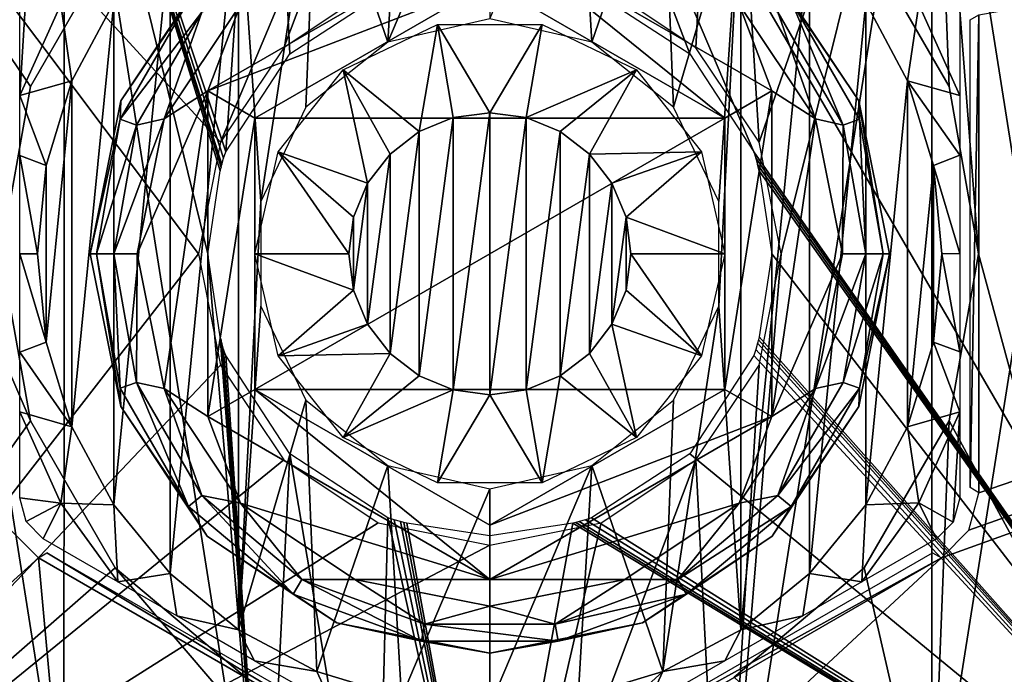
# Model space of a CAD drawing. Header units: millimetres. Extents: x -55 to 125, y -37 to 29.
# Tile 40 of 74: x 59 to 69.47, y -8.47 to -1.51. Entities that reach past the tile are written whole.
import ezdxf

# ---------------------------------------------------------------- set-up
doc = ezdxf.new("R2010")
doc.units = ezdxf.units.MM
doc.header["$LTSCALE"] = 33.374815
for name, color, linetype in [('12', 7, 'CONTINUOUS'), ('13', 7, 'CONTINUOUS'), ('16', 7, 'CONTINUOUS'), ('17', 7, 'CONTINUOUS'), ('228', 7, 'CONTINUOUS'), ('246', 7, 'CONTINUOUS'), ('247', 7, 'CONTINUOUS'), ('248', 7, 'CONTINUOUS'), ('249', 7, 'CONTINUOUS'), ('250', 7, 'CONTINUOUS'), ('251', 7, 'CONTINUOUS'), ('252', 7, 'CONTINUOUS'), ('253', 7, 'CONTINUOUS'), ('254', 7, 'CONTINUOUS'), ('255', 7, 'CONTINUOUS'), ('256', 7, 'CONTINUOUS'), ('257', 7, 'CONTINUOUS'), ('258', 7, 'CONTINUOUS'), ('259', 7, 'CONTINUOUS'), ('260', 7, 'CONTINUOUS'), ('261', 7, 'CONTINUOUS'), ('262', 7, 'CONTINUOUS'), ('263', 7, 'CONTINUOUS'), ('264', 7, 'CONTINUOUS'), ('265', 7, 'CONTINUOUS'), ('266', 7, 'CONTINUOUS'), ('267', 7, 'CONTINUOUS'), ('268', 7, 'CONTINUOUS'), ('269', 7, 'CONTINUOUS'), ('73', 7, 'CONTINUOUS'), ('82', 7, 'CONTINUOUS'), ('83', 7, 'CONTINUOUS'), ('84', 7, 'CONTINUOUS')]:
    doc.layers.add(name, color=color, linetype=linetype)

msp = doc.modelspace()

# ---------------------------------------------------------------- linework, layer by layer
at = {"layer": '12', "color": 250, "linetype": 'Continuous', "true_color": 0x2f3335}
for points in [[(54.686, -12), (54.895, 4), (60.9, -4), (54.686, -12)], [(54.895, 4), (64, 4), (61.136, -2.814), (54.895, 4)], [(60.9, -4), (54.895, 4), (61.136, -2.814), (60.9, -4)], [(61.136, -2.814), (64, 4), (61.808, -1.808), (61.136, -2.814)], [(61.808, -1.808), (64, 4), (62.814, -1.136), (61.808, -1.808)], [(65.186, -1.136), (66.472, 3.608), (66.192, -1.808), (65.186, -1.136)], [(66.192, -1.808), (66.472, 3.608), (66.864, -2.814), (66.192, -1.808)], [(66.472, 3.608), (68.702, 2.472), (66.864, -2.814), (66.472, 3.608)], [(68.702, -10.472), (66.472, -11.608), (68.702, 2.472), (68.702, -10.472)], [(68.702, 2.472), (66.472, -11.608), (67.1, -4), (68.702, 2.472)], [(66.864, -2.814), (68.702, 2.472), (67.1, -4), (66.864, -2.814)], [(70.472, 0.702), (68.702, -10.472), (68.702, 2.472), (70.472, 0.702)], [(70.472, -8.702), (68.702, -10.472), (70.472, 0.702), (70.472, -8.702)], [(54.686, -12), (60.9, -4), (61.136, -5.186), (54.686, -12)], [(67.1, -4), (66.472, -11.608), (66.864, -5.186), (67.1, -4)], [(61.808, -6.192), (54.686, -12), (61.136, -5.186), (61.808, -6.192)], [(66.864, -5.186), (66.472, -11.608), (66.192, -6.192), (66.864, -5.186)], [(62.814, -6.864), (54.686, -12), (61.808, -6.192), (62.814, -6.864)], [(66.192, -6.192), (64, -12), (65.186, -6.864), (66.192, -6.192)], [(66.472, -11.608), (64, -12), (66.192, -6.192), (66.472, -11.608)], [(64, -7.1), (54.686, -12), (62.814, -6.864), (64, -7.1)], [(65.186, -6.864), (64, -12), (64, -7.1), (65.186, -6.864)], [(64, -12), (54.686, -12), (64, -7.1), (64, -12)]]:
    msp.add_3dface(points, dxfattribs=at)
at = {"layer": '13', "color": 250, "linetype": 'Continuous', "true_color": 0x2f3335}
for points in [[(54.895, 4, 13), (54.686, -12, 13), (59.114, -5.779, 13), (54.895, 4, 13)], [(60.017, -0.658, 13), (54.895, 4, 13), (59.114, -2.221, 13), (60.017, -0.658, 13)], [(58.8, -4, 13), (54.895, 4, 13), (59.114, -5.779, 13), (58.8, -4, 13)], [(54.895, 4, 13), (58.8, -4, 13), (59.114, -2.221, 13), (54.895, 4, 13)], [(68.886, -2.221, 13), (68.702, 2.472, 13), (67.983, -0.658, 13), (68.886, -2.221, 13)], [(70.472, -8.702, 13), (68.702, 2.472, 13), (69.2, -4, 13), (70.472, -8.702, 13)], [(70.472, 0.702, 13), (68.702, 2.472, 13), (70.472, -8.702, 13), (70.472, 0.702, 13)], [(69.2, -4, 13), (68.702, 2.472, 13), (68.886, -2.221, 13), (69.2, -4, 13)], [(68.886, -5.779, 13), (70.472, -8.702, 13), (69.2, -4, 13), (68.886, -5.779, 13)], [(59.114, -5.779, 13), (54.686, -12, 13), (60.017, -7.342, 13), (59.114, -5.779, 13)], [(67.983, -7.342, 13), (68.702, -10.472, 13), (68.886, -5.779, 13), (67.983, -7.342, 13)], [(68.702, -10.472, 13), (70.472, -8.702, 13), (68.886, -5.779, 13), (68.702, -10.472, 13)], [(54.686, -12, 13), (64, -12, 13), (60.017, -7.342, 13), (54.686, -12, 13)], [(60.017, -7.342, 13), (64, -12, 13), (61.4, -8.503, 13), (60.017, -7.342, 13)], [(66.6, -8.503, 13), (68.702, -10.472, 13), (67.983, -7.342, 13), (66.6, -8.503, 13)]]:
    msp.add_3dface(points, dxfattribs=at)
at = {"layer": '16', "color": 250, "linetype": 'Continuous', "true_color": 0x2f3335}
for points in [[(60.017, -0.658, 6.75), (59.114, -2.221, 13), (59.114, -2.221, 6.75), (60.017, -0.658, 6.75)], [(60.017, -0.658, 13), (59.114, -2.221, 13), (60.017, -0.658, 6.75), (60.017, -0.658, 13)], [(68.886, -2.221, 6.75), (67.983, -0.658, 13), (67.983, -0.658, 6.75), (68.886, -2.221, 6.75)], [(68.886, -2.221, 13), (67.983, -0.658, 13), (68.886, -2.221, 6.75), (68.886, -2.221, 13)], [(59.114, -2.221, 13), (58.8, -4, 13), (59.114, -2.221, 6.75), (59.114, -2.221, 13)], [(59.114, -2.221, 6.75), (58.8, -4, 13), (58.8, -4, 6.75), (59.114, -2.221, 6.75)], [(69.2, -4, 6.75), (68.886, -2.221, 13), (68.886, -2.221, 6.75), (69.2, -4, 6.75)], [(69.2, -4, 13), (68.886, -2.221, 13), (69.2, -4, 6.75), (69.2, -4, 13)]]:
    msp.add_3dface(points, dxfattribs=at)
at = {"layer": '17', "color": 250, "linetype": 'Continuous', "true_color": 0x2f3335}
for points in [[(58.8, -4, 13), (59.114, -5.779, 13), (58.8, -4, 6.75), (58.8, -4, 13)], [(58.8, -4, 6.75), (59.114, -5.779, 13), (59.114, -5.779, 6.75), (58.8, -4, 6.75)], [(69.2, -4, 13), (69.2, -4, 6.75), (68.886, -5.779, 6.75), (69.2, -4, 13)], [(68.886, -5.779, 13), (69.2, -4, 13), (68.886, -5.779, 6.75), (68.886, -5.779, 13)], [(59.114, -5.779, 13), (60.017, -7.342, 13), (59.114, -5.779, 6.75), (59.114, -5.779, 13)], [(59.114, -5.779, 6.75), (60.017, -7.342, 13), (60.017, -7.342, 6.75), (59.114, -5.779, 6.75)], [(67.983, -7.342, 6.75), (68.886, -5.779, 13), (68.886, -5.779, 6.75), (67.983, -7.342, 6.75)], [(67.983, -7.342, 13), (68.886, -5.779, 13), (67.983, -7.342, 6.75), (67.983, -7.342, 13)], [(60.017, -7.342, 13), (61.4, -8.503, 13), (60.017, -7.342, 6.75), (60.017, -7.342, 13)], [(60.017, -7.342, 6.75), (61.4, -8.503, 13), (61.4, -8.503, 6.75), (60.017, -7.342, 6.75)], [(66.6, -8.503, 6.75), (67.983, -7.342, 13), (67.983, -7.342, 6.75), (66.6, -8.503, 6.75)], [(66.6, -8.503, 13), (67.983, -7.342, 13), (66.6, -8.503, 6.75), (66.6, -8.503, 13)]]:
    msp.add_3dface(points, dxfattribs=at)
at = {"layer": '228', "color": 250, "linetype": 'Continuous', "true_color": 0x2f3335}
for points in [[(72.998, -11.779, -0.5), (72.998, 3.779, -0.5), (64.001, 3.7, -0.5), (72.998, -11.779, -0.5)], [(65.083, -1.192, -0.5), (66.128, -1.872, -0.5), (64.001, 3.7, -0.5), (65.083, -1.192, -0.5)], [(66.808, -2.917, -0.5), (72.998, -11.779, -0.5), (64.001, 3.7, -0.5), (66.808, -2.917, -0.5)], [(66.128, -1.872, -0.5), (66.808, -2.917, -0.5), (64.001, 3.7, -0.5), (66.128, -1.872, -0.5)], [(59.476, 2.231, -0.5), (61.192, -2.917, -0.5), (61.622, 3.324, -0.5), (59.476, 2.231, -0.5)], [(61.192, -2.917, -0.5), (61.872, -1.872, -0.5), (61.622, 3.324, -0.5), (61.192, -2.917, -0.5)], [(61.872, -1.872, -0.5), (62.917, -1.192, -0.5), (61.622, 3.324, -0.5), (61.872, -1.872, -0.5)], [(57.772, 0.528, -0.5), (59.47, -10.227, -0.5), (59.476, 2.231, -0.5), (57.772, 0.528, -0.5)], [(59.47, -10.227, -0.5), (61.616, -11.322, -0.5), (59.476, 2.231, -0.5), (59.47, -10.227, -0.5)], [(61.133, -3.117, -0.5), (61.142, -3.084, -0.5), (59.476, 2.231, -0.5), (61.133, -3.117, -0.5)], [(61.142, -3.084, -0.5), (61.151, -3.05, -0.5), (59.476, 2.231, -0.5), (61.142, -3.084, -0.5)], [(61.151, -3.05, -0.5), (61.169, -2.983, -0.5), (59.476, 2.231, -0.5), (61.151, -3.05, -0.5)], [(61.169, -2.983, -0.5), (61.192, -2.917, -0.5), (59.476, 2.231, -0.5), (61.169, -2.983, -0.5)], [(61, -4, -0.5), (61.133, -3.117, -0.5), (59.476, 2.231, -0.5), (61, -4, -0.5)], [(61.616, -11.322, -0.5), (61, -4, -0.5), (59.476, 2.231, -0.5), (61.616, -11.322, -0.5)], [(57.768, -8.522, -0.5), (59.47, -10.227, -0.5), (57.772, 0.528, -0.5), (57.768, -8.522, -0.5)], [(66.808, -2.917, -0.5), (66.831, -2.983, -0.5), (72.998, -11.779, -0.5), (66.808, -2.917, -0.5)], [(66.831, -2.983, -0.5), (66.849, -3.05, -0.5), (72.998, -11.779, -0.5), (66.831, -2.983, -0.5)], [(66.849, -3.05, -0.5), (66.867, -3.117, -0.5), (72.998, -11.779, -0.5), (66.849, -3.05, -0.5)], [(66.858, -3.084, -0.5), (66.867, -3.117, -0.5), (66.849, -3.05, -0.5), (66.858, -3.084, -0.5)], [(66.867, -3.117, -0.5), (67, -4, -0.5), (72.998, -11.779, -0.5), (66.867, -3.117, -0.5)], [(61.133, -4.883, -0.5), (61, -4, -0.5), (61.616, -11.322, -0.5), (61.133, -4.883, -0.5)], [(67, -4, -0.5), (66.867, -4.883, -0.5), (72.998, -11.779, -0.5), (67, -4, -0.5)], [(61.142, -4.916, -0.5), (61.133, -4.883, -0.5), (61.616, -11.322, -0.5), (61.142, -4.916, -0.5)], [(61.151, -4.95, -0.5), (61.142, -4.916, -0.5), (61.616, -11.322, -0.5), (61.151, -4.95, -0.5)], [(66.858, -4.916, -0.5), (66.849, -4.95, -0.5), (72.998, -11.779, -0.5), (66.858, -4.916, -0.5)], [(66.867, -4.883, -0.5), (66.858, -4.916, -0.5), (72.998, -11.779, -0.5), (66.867, -4.883, -0.5)], [(61.169, -5.017, -0.5), (61.151, -4.95, -0.5), (61.616, -11.322, -0.5), (61.169, -5.017, -0.5)], [(61.192, -5.083, -0.5), (61.169, -5.017, -0.5), (61.616, -11.322, -0.5), (61.192, -5.083, -0.5)], [(66.831, -5.017, -0.5), (66.808, -5.083, -0.5), (72.998, -11.779, -0.5), (66.831, -5.017, -0.5)], [(66.849, -4.95, -0.5), (66.831, -5.017, -0.5), (72.998, -11.779, -0.5), (66.849, -4.95, -0.5)], [(61.872, -6.128, -0.5), (61.192, -5.083, -0.5), (61.616, -11.322, -0.5), (61.872, -6.128, -0.5)], [(66.808, -5.083, -0.5), (66.128, -6.128, -0.5), (72.998, -11.779, -0.5), (66.808, -5.083, -0.5)], [(62.791, -11.604, -0.5), (61.872, -6.128, -0.5), (61.616, -11.322, -0.5), (62.791, -11.604, -0.5)], [(62.917, -6.808, -0.5), (61.872, -6.128, -0.5), (62.791, -11.604, -0.5), (62.917, -6.808, -0.5)], [(66.128, -6.128, -0.5), (65.083, -6.808, -0.5), (72.998, -11.779, -0.5), (66.128, -6.128, -0.5)], [(64.001, -11.7, -0.5), (62.917, -6.808, -0.5), (62.791, -11.604, -0.5), (64.001, -11.7, -0.5)], [(62.983, -6.831, -0.5), (62.917, -6.808, -0.5), (64.001, -11.7, -0.5), (62.983, -6.831, -0.5)], [(63.05, -6.849, -0.5), (62.983, -6.831, -0.5), (64.001, -11.7, -0.5), (63.05, -6.849, -0.5)], [(63.084, -6.858, -0.5), (63.05, -6.849, -0.5), (64.001, -11.7, -0.5), (63.084, -6.858, -0.5)], [(63.117, -6.867, -0.5), (63.084, -6.858, -0.5), (64.001, -11.7, -0.5), (63.117, -6.867, -0.5)], [(64, -7, -0.5), (63.117, -6.867, -0.5), (64.001, -11.7, -0.5), (64, -7, -0.5)], [(64.883, -6.867, -0.5), (64, -7, -0.5), (64.001, -11.7, -0.5), (64.883, -6.867, -0.5)], [(72.998, -11.779, -0.5), (64.883, -6.867, -0.5), (64.001, -11.7, -0.5), (72.998, -11.779, -0.5)], [(64.916, -6.858, -0.5), (64.883, -6.867, -0.5), (72.998, -11.779, -0.5), (64.916, -6.858, -0.5)], [(64.95, -6.849, -0.5), (64.916, -6.858, -0.5), (72.998, -11.779, -0.5), (64.95, -6.849, -0.5)], [(65.017, -6.831, -0.5), (64.95, -6.849, -0.5), (72.998, -11.779, -0.5), (65.017, -6.831, -0.5)], [(65.083, -6.808, -0.5), (65.017, -6.831, -0.5), (72.998, -11.779, -0.5), (65.083, -6.808, -0.5)]]:
    msp.add_3dface(points, dxfattribs=at)
at = {"layer": '246', "color": 250, "linetype": 'Continuous', "true_color": 0x2f3335}
for points in [[(64, -2.5, -13.25), (63.612, -5.449, -13.25), (63.612, -2.551, -13.25), (64, -2.5, -13.25)], [(64, -5.5, -13.25), (63.612, -5.449, -13.25), (64, -2.5, -13.25), (64, -5.5, -13.25)], [(64.388, -2.551, -13.25), (64, -5.5, -13.25), (64, -2.5, -13.25), (64.388, -2.551, -13.25)], [(63.612, -2.551, -13.25), (63.25, -5.299, -13.25), (63.25, -2.701, -13.25), (63.612, -2.551, -13.25)], [(63.612, -5.449, -13.25), (63.25, -5.299, -13.25), (63.612, -2.551, -13.25), (63.612, -5.449, -13.25)], [(64.388, -5.449, -13.25), (64, -5.5, -13.25), (64.388, -2.551, -13.25), (64.388, -5.449, -13.25)], [(64.75, -2.701, -13.25), (64.388, -5.449, -13.25), (64.388, -2.551, -13.25), (64.75, -2.701, -13.25)], [(63.25, -5.299, -13.25), (62.939, -5.061, -13.25), (63.25, -2.701, -13.25), (63.25, -5.299, -13.25)], [(63.25, -2.701, -13.25), (62.939, -5.061, -13.25), (62.939, -2.939, -13.25), (63.25, -2.701, -13.25)], [(64.75, -5.299, -13.25), (64.388, -5.449, -13.25), (64.75, -2.701, -13.25), (64.75, -5.299, -13.25)], [(65.061, -2.939, -13.25), (64.75, -5.299, -13.25), (64.75, -2.701, -13.25), (65.061, -2.939, -13.25)], [(62.939, -5.061, -13.25), (62.701, -4.75, -13.25), (62.939, -2.939, -13.25), (62.939, -5.061, -13.25)], [(62.939, -2.939, -13.25), (62.701, -4.75, -13.25), (62.701, -3.25, -13.25), (62.939, -2.939, -13.25)], [(65.061, -5.061, -13.25), (64.75, -5.299, -13.25), (65.061, -2.939, -13.25), (65.061, -5.061, -13.25)], [(65.299, -3.25, -13.25), (65.061, -5.061, -13.25), (65.061, -2.939, -13.25), (65.299, -3.25, -13.25)], [(62.701, -3.25, -13.25), (62.551, -4.388, -13.25), (62.551, -3.612, -13.25), (62.701, -3.25, -13.25)], [(62.701, -4.75, -13.25), (62.551, -4.388, -13.25), (62.701, -3.25, -13.25), (62.701, -4.75, -13.25)], [(65.299, -4.75, -13.25), (65.061, -5.061, -13.25), (65.299, -3.25, -13.25), (65.299, -4.75, -13.25)], [(65.449, -3.612, -13.25), (65.299, -4.75, -13.25), (65.299, -3.25, -13.25), (65.449, -3.612, -13.25)], [(62.551, -4.388, -13.25), (62.5, -4, -13.25), (62.551, -3.612, -13.25), (62.551, -4.388, -13.25)], [(65.449, -4.388, -13.25), (65.299, -4.75, -13.25), (65.449, -3.612, -13.25), (65.449, -4.388, -13.25)], [(65.5, -4, -13.25), (65.449, -4.388, -13.25), (65.449, -3.612, -13.25), (65.5, -4, -13.25)]]:
    msp.add_3dface(points, dxfattribs=at)
at = {"layer": '247', "color": 250, "linetype": 'Continuous', "true_color": 0x2f3335}
for points in [[(60.074, -2.374, 6.75), (60.995, -0.995, 11.25), (60.995, -0.995, 6.75), (60.074, -2.374, 6.75)], [(60.074, -2.374, 11.25), (60.995, -0.995, 11.25), (60.074, -2.374, 6.75), (60.074, -2.374, 11.25)], [(67.005, -0.995, 11.25), (67.926, -2.374, 11.25), (67.005, -0.995, 6.75), (67.005, -0.995, 11.25)], [(67.005, -0.995, 6.75), (67.926, -2.374, 11.25), (67.926, -2.374, 6.75), (67.005, -0.995, 6.75)], [(59.75, -4, 6.75), (60.074, -2.374, 11.25), (60.074, -2.374, 6.75), (59.75, -4, 6.75)], [(59.75, -4, 11.25), (60.074, -2.374, 11.25), (59.75, -4, 6.75), (59.75, -4, 11.25)], [(67.926, -2.374, 6.75), (68.25, -4, 11.25), (68.25, -4, 6.75), (67.926, -2.374, 6.75)], [(67.926, -2.374, 11.25), (68.25, -4, 11.25), (67.926, -2.374, 6.75), (67.926, -2.374, 11.25)]]:
    msp.add_3dface(points, dxfattribs=at)
at = {"layer": '248', "color": 250, "linetype": 'Continuous', "true_color": 0x2f3335}
for points in [[(64, -0.536, 11.75), (61.348, -1.348, 11.75), (61, -2.268, 11.75), (64, -0.536, 11.75)], [(67, -2.268, 11.75), (66.652, -1.348, 11.75), (64, -0.536, 11.75), (67, -2.268, 11.75)], [(61.348, -1.348, 11.75), (60.535, -2.565, 11.75), (61, -2.268, 11.75), (61.348, -1.348, 11.75)], [(67.465, -2.565, 11.75), (66.652, -1.348, 11.75), (67, -2.268, 11.75), (67.465, -2.565, 11.75)], [(60.535, -2.565, 11.75), (60.25, -4, 11.75), (61, -2.268, 11.75), (60.535, -2.565, 11.75)], [(60.25, -4, 11.75), (60.535, -5.435, 11.75), (61, -2.268, 11.75), (60.25, -4, 11.75)], [(60.535, -5.435, 11.75), (61, -5.732, 11.75), (61, -2.268, 11.75), (60.535, -5.435, 11.75)], [(67, -5.732, 11.75), (67.465, -2.565, 11.75), (67, -2.268, 11.75), (67, -5.732, 11.75)], [(67.75, -4, 11.75), (67.465, -2.565, 11.75), (67, -5.732, 11.75), (67.75, -4, 11.75)], [(67.465, -5.435, 11.75), (67.75, -4, 11.75), (67, -5.732, 11.75), (67.465, -5.435, 11.75)], [(60.535, -5.435, 11.75), (61.348, -6.652, 11.75), (61, -5.732, 11.75), (60.535, -5.435, 11.75)], [(66.652, -6.652, 11.75), (67.465, -5.435, 11.75), (67, -5.732, 11.75), (66.652, -6.652, 11.75)], [(61, -5.732, 11.75), (61.348, -6.652, 11.75), (64, -7.464, 11.75), (61, -5.732, 11.75)], [(64, -7.464, 11.75), (66.652, -6.652, 11.75), (67, -5.732, 11.75), (64, -7.464, 11.75)], [(61.348, -6.652, 11.75), (62.565, -7.465, 11.75), (64, -7.464, 11.75), (61.348, -6.652, 11.75)], [(65.435, -7.465, 11.75), (66.652, -6.652, 11.75), (64, -7.464, 11.75), (65.435, -7.465, 11.75)], [(62.565, -7.465, 11.75), (64, -7.465, 11.75), (64, -7.464, 11.75), (62.565, -7.465, 11.75)], [(62.565, -7.465, 11.75), (64, -7.75, 11.75), (64, -7.465, 11.75), (62.565, -7.465, 11.75)], [(65.435, -7.465, 11.75), (64, -7.464, 11.75), (64, -7.465, 11.75), (65.435, -7.465, 11.75)], [(65.435, -7.465, 11.75), (64, -7.465, 11.75), (64, -7.75, 11.75), (65.435, -7.465, 11.75)]]:
    msp.add_3dface(points, dxfattribs=at)
at = {"layer": '249', "color": 250, "linetype": 'Continuous', "true_color": 0x2f3335}
for points in [[(60.074, -5.626, 11.25), (59.75, -4, 11.25), (60.074, -5.626, 6.75), (60.074, -5.626, 11.25)], [(59.75, -4, 11.25), (59.75, -4, 6.75), (60.074, -5.626, 6.75), (59.75, -4, 11.25)], [(68.25, -4, 6.75), (67.926, -5.626, 11.25), (67.926, -5.626, 6.75), (68.25, -4, 6.75)], [(68.25, -4, 6.75), (68.25, -4, 11.25), (67.926, -5.626, 11.25), (68.25, -4, 6.75)], [(60.995, -7.005, 11.25), (60.074, -5.626, 11.25), (60.995, -7.005, 6.75), (60.995, -7.005, 11.25)], [(60.995, -7.005, 6.75), (60.074, -5.626, 11.25), (60.074, -5.626, 6.75), (60.995, -7.005, 6.75)], [(67.926, -5.626, 11.25), (67.005, -7.005, 11.25), (67.926, -5.626, 6.75), (67.926, -5.626, 11.25)], [(67.926, -5.626, 6.75), (67.005, -7.005, 11.25), (67.005, -7.005, 6.75), (67.926, -5.626, 6.75)], [(62.374, -7.926, 11.25), (60.995, -7.005, 11.25), (62.374, -7.926, 6.75), (62.374, -7.926, 11.25)], [(62.374, -7.926, 6.75), (60.995, -7.005, 11.25), (60.995, -7.005, 6.75), (62.374, -7.926, 6.75)], [(67.005, -7.005, 11.25), (65.626, -7.926, 11.25), (67.005, -7.005, 6.75), (67.005, -7.005, 11.25)], [(67.005, -7.005, 6.75), (65.626, -7.926, 11.25), (65.626, -7.926, 6.75), (67.005, -7.005, 6.75)], [(64, -8.25, 6.75), (62.374, -7.926, 11.25), (62.374, -7.926, 6.75), (64, -8.25, 6.75)], [(64, -8.25, 11.25), (62.374, -7.926, 11.25), (64, -8.25, 6.75), (64, -8.25, 11.25)], [(65.626, -7.926, 6.75), (64, -8.25, 11.25), (64, -8.25, 6.75), (65.626, -7.926, 6.75)], [(65.626, -7.926, 11.25), (64, -8.25, 11.25), (65.626, -7.926, 6.75), (65.626, -7.926, 11.25)]]:
    msp.add_3dface(points, dxfattribs=at)
at = {"layer": '250', "color": 250, "linetype": 'Continuous', "true_color": 0x2f3335}
for points in [[(63.444, -1.563, -12.25), (63.25, -2.701, -13.25), (62.441, -2.045, -12.25), (63.444, -1.563, -12.25)], [(63.612, -2.551, -13.25), (63.25, -2.701, -13.25), (63.444, -1.563, -12.25), (63.612, -2.551, -13.25)], [(64, -2.5, -13.25), (63.612, -2.551, -13.25), (63.444, -1.563, -12.25), (64, -2.5, -13.25)], [(64.556, -1.563, -12.25), (64, -2.5, -13.25), (63.444, -1.563, -12.25), (64.556, -1.563, -12.25)], [(64.388, -2.551, -13.25), (64, -2.5, -13.25), (64.556, -1.563, -12.25), (64.388, -2.551, -13.25)], [(65.559, -2.045, -12.25), (64.388, -2.551, -13.25), (64.556, -1.563, -12.25), (65.559, -2.045, -12.25)], [(62.441, -2.045, -12.25), (62.701, -3.25, -13.25), (61.748, -2.915, -12.25), (62.441, -2.045, -12.25)], [(62.939, -2.939, -13.25), (62.701, -3.25, -13.25), (62.441, -2.045, -12.25), (62.939, -2.939, -13.25)], [(63.25, -2.701, -13.25), (62.939, -2.939, -13.25), (62.441, -2.045, -12.25), (63.25, -2.701, -13.25)], [(64.75, -2.701, -13.25), (64.388, -2.551, -13.25), (65.559, -2.045, -12.25), (64.75, -2.701, -13.25)], [(65.061, -2.939, -13.25), (64.75, -2.701, -13.25), (65.559, -2.045, -12.25), (65.061, -2.939, -13.25)], [(66.252, -2.915, -12.25), (65.061, -2.939, -13.25), (65.559, -2.045, -12.25), (66.252, -2.915, -12.25)], [(61.748, -2.915, -12.25), (62.5, -4, -13.25), (61.5, -4, -12.25), (61.748, -2.915, -12.25)], [(62.551, -3.612, -13.25), (62.5, -4, -13.25), (61.748, -2.915, -12.25), (62.551, -3.612, -13.25)], [(62.701, -3.25, -13.25), (62.551, -3.612, -13.25), (61.748, -2.915, -12.25), (62.701, -3.25, -13.25)], [(65.299, -3.25, -13.25), (65.061, -2.939, -13.25), (66.252, -2.915, -12.25), (65.299, -3.25, -13.25)], [(65.449, -3.612, -13.25), (65.299, -3.25, -13.25), (66.252, -2.915, -12.25), (65.449, -3.612, -13.25)], [(66.5, -4, -12.25), (65.449, -3.612, -13.25), (66.252, -2.915, -12.25), (66.5, -4, -12.25)], [(65.5, -4, -13.25), (65.449, -3.612, -13.25), (66.5, -4, -12.25), (65.5, -4, -13.25)]]:
    msp.add_3dface(points, dxfattribs=at)
at = {"layer": '251', "color": 250, "linetype": 'Continuous', "true_color": 0x2f3335}
for points in [[(62.5, -4, -13.25), (62.551, -4.388, -13.25), (61.5, -4, -12.25), (62.5, -4, -13.25)], [(61.5, -4, -12.25), (62.551, -4.388, -13.25), (61.748, -5.085, -12.25), (61.5, -4, -12.25)], [(65.449, -4.388, -13.25), (65.5, -4, -13.25), (66.252, -5.085, -12.25), (65.449, -4.388, -13.25)], [(65.5, -4, -13.25), (66.5, -4, -12.25), (66.252, -5.085, -12.25), (65.5, -4, -13.25)], [(62.551, -4.388, -13.25), (62.701, -4.75, -13.25), (61.748, -5.085, -12.25), (62.551, -4.388, -13.25)], [(65.299, -4.75, -13.25), (65.449, -4.388, -13.25), (66.252, -5.085, -12.25), (65.299, -4.75, -13.25)], [(62.701, -4.75, -13.25), (62.939, -5.061, -13.25), (61.748, -5.085, -12.25), (62.701, -4.75, -13.25)], [(65.061, -5.061, -13.25), (65.299, -4.75, -13.25), (65.559, -5.955, -12.25), (65.061, -5.061, -13.25)], [(65.559, -5.955, -12.25), (65.299, -4.75, -13.25), (66.252, -5.085, -12.25), (65.559, -5.955, -12.25)], [(61.748, -5.085, -12.25), (62.939, -5.061, -13.25), (62.441, -5.955, -12.25), (61.748, -5.085, -12.25)], [(62.939, -5.061, -13.25), (63.25, -5.299, -13.25), (62.441, -5.955, -12.25), (62.939, -5.061, -13.25)], [(64.75, -5.299, -13.25), (65.061, -5.061, -13.25), (65.559, -5.955, -12.25), (64.75, -5.299, -13.25)], [(63.25, -5.299, -13.25), (63.612, -5.449, -13.25), (62.441, -5.955, -12.25), (63.25, -5.299, -13.25)], [(64.388, -5.449, -13.25), (64.75, -5.299, -13.25), (64.556, -6.437, -12.25), (64.388, -5.449, -13.25)], [(64.556, -6.437, -12.25), (64.75, -5.299, -13.25), (65.559, -5.955, -12.25), (64.556, -6.437, -12.25)], [(62.441, -5.955, -12.25), (63.612, -5.449, -13.25), (63.444, -6.437, -12.25), (62.441, -5.955, -12.25)], [(63.612, -5.449, -13.25), (64, -5.5, -13.25), (63.444, -6.437, -12.25), (63.612, -5.449, -13.25)], [(63.444, -6.437, -12.25), (64, -5.5, -13.25), (64.556, -6.437, -12.25), (63.444, -6.437, -12.25)], [(64, -5.5, -13.25), (64.388, -5.449, -13.25), (64.556, -6.437, -12.25), (64, -5.5, -13.25)]]:
    msp.add_3dface(points, dxfattribs=at)
at = {"layer": '252', "color": 250, "linetype": 'Continuous', "true_color": 0x2f3335}
for points in [[(60.995, -0.995, 11.25), (60.074, -2.374, 11.25), (60.796, -1.311, 11.5), (60.995, -0.995, 11.25)], [(67.926, -2.374, 11.25), (67.005, -0.995, 11.25), (67.204, -1.311, 11.5), (67.926, -2.374, 11.25)], [(60.069, -2.569, 11.5), (60.936, -1.429, 11.683), (60.796, -1.311, 11.5), (60.069, -2.569, 11.5)], [(60.074, -2.374, 11.25), (60.069, -2.569, 11.5), (60.796, -1.311, 11.5), (60.074, -2.374, 11.25)], [(60.535, -2.565, 11.75), (61.348, -1.348, 11.75), (60.936, -1.429, 11.683), (60.535, -2.565, 11.75)], [(66.652, -1.348, 11.75), (67.465, -2.565, 11.75), (67.064, -1.429, 11.683), (66.652, -1.348, 11.75)], [(67.064, -1.429, 11.683), (67.759, -2.632, 11.683), (67.204, -1.311, 11.5), (67.064, -1.429, 11.683)], [(67.204, -1.311, 11.5), (67.759, -2.632, 11.683), (67.931, -2.569, 11.5), (67.204, -1.311, 11.5)], [(67.926, -2.374, 11.25), (67.204, -1.311, 11.5), (67.931, -2.569, 11.5), (67.926, -2.374, 11.25)], [(60.241, -2.632, 11.683), (60.936, -1.429, 11.683), (60.069, -2.569, 11.5), (60.241, -2.632, 11.683)], [(60.241, -2.632, 11.683), (60.535, -2.565, 11.75), (60.936, -1.429, 11.683), (60.241, -2.632, 11.683)], [(67.064, -1.429, 11.683), (67.465, -2.565, 11.75), (67.759, -2.632, 11.683), (67.064, -1.429, 11.683)], [(60.074, -2.374, 11.25), (59.75, -4, 11.25), (60.069, -2.569, 11.5), (60.074, -2.374, 11.25)], [(68.25, -4, 11.25), (67.926, -2.374, 11.25), (68.183, -4, 11.5), (68.25, -4, 11.25)], [(67.926, -2.374, 11.25), (67.931, -2.569, 11.5), (68.183, -4, 11.5), (67.926, -2.374, 11.25)], [(59.75, -4, 11.25), (59.817, -4, 11.5), (60.069, -2.569, 11.5), (59.75, -4, 11.25)], [(59.817, -4, 11.5), (60.241, -2.632, 11.683), (60.069, -2.569, 11.5), (59.817, -4, 11.5)], [(60.25, -4, 11.75), (60.535, -2.565, 11.75), (60, -4, 11.683), (60.25, -4, 11.75)], [(60, -4, 11.683), (60.535, -2.565, 11.75), (60.241, -2.632, 11.683), (60, -4, 11.683)], [(67.465, -2.565, 11.75), (67.75, -4, 11.75), (67.759, -2.632, 11.683), (67.465, -2.565, 11.75)], [(67.759, -2.632, 11.683), (68, -4, 11.683), (67.931, -2.569, 11.5), (67.759, -2.632, 11.683)], [(67.931, -2.569, 11.5), (68, -4, 11.683), (68.183, -4, 11.5), (67.931, -2.569, 11.5)], [(60, -4, 11.683), (60.241, -2.632, 11.683), (59.817, -4, 11.5), (60, -4, 11.683)], [(67.759, -2.632, 11.683), (67.75, -4, 11.75), (68, -4, 11.683), (67.759, -2.632, 11.683)]]:
    msp.add_3dface(points, dxfattribs=at)
at = {"layer": '253', "color": 250, "linetype": 'Continuous', "true_color": 0x2f3335}
for points in [[(59.75, -4, 11.25), (60.074, -5.626, 11.25), (59.817, -4, 11.5), (59.75, -4, 11.25)], [(60, -4, 11.683), (59.817, -4, 11.5), (60.069, -5.431, 11.5), (60, -4, 11.683)], [(59.817, -4, 11.5), (60.074, -5.626, 11.25), (60.069, -5.431, 11.5), (59.817, -4, 11.5)], [(60.241, -5.368, 11.683), (60, -4, 11.683), (60.069, -5.431, 11.5), (60.241, -5.368, 11.683)], [(60.25, -4, 11.75), (60, -4, 11.683), (60.241, -5.368, 11.683), (60.25, -4, 11.75)], [(60.535, -5.435, 11.75), (60.25, -4, 11.75), (60.241, -5.368, 11.683), (60.535, -5.435, 11.75)], [(67.75, -4, 11.75), (67.465, -5.435, 11.75), (68, -4, 11.683), (67.75, -4, 11.75)], [(68, -4, 11.683), (67.465, -5.435, 11.75), (67.759, -5.368, 11.683), (68, -4, 11.683)], [(68.183, -4, 11.5), (68, -4, 11.683), (67.759, -5.368, 11.683), (68.183, -4, 11.5)], [(68.183, -4, 11.5), (67.759, -5.368, 11.683), (67.931, -5.431, 11.5), (68.183, -4, 11.5)], [(67.926, -5.626, 11.25), (68.25, -4, 11.25), (67.931, -5.431, 11.5), (67.926, -5.626, 11.25)], [(68.25, -4, 11.25), (68.183, -4, 11.5), (67.931, -5.431, 11.5), (68.25, -4, 11.25)], [(60.796, -6.689, 11.5), (60.241, -5.368, 11.683), (60.069, -5.431, 11.5), (60.796, -6.689, 11.5)], [(60.074, -5.626, 11.25), (60.796, -6.689, 11.5), (60.069, -5.431, 11.5), (60.074, -5.626, 11.25)], [(60.936, -6.571, 11.683), (60.241, -5.368, 11.683), (60.796, -6.689, 11.5), (60.936, -6.571, 11.683)], [(60.936, -6.571, 11.683), (60.535, -5.435, 11.75), (60.241, -5.368, 11.683), (60.936, -6.571, 11.683)], [(61.348, -6.652, 11.75), (60.535, -5.435, 11.75), (60.936, -6.571, 11.683), (61.348, -6.652, 11.75)], [(67.465, -5.435, 11.75), (66.652, -6.652, 11.75), (67.064, -6.571, 11.683), (67.465, -5.435, 11.75)], [(67.759, -5.368, 11.683), (67.064, -6.571, 11.683), (67.931, -5.431, 11.5), (67.759, -5.368, 11.683)], [(67.759, -5.368, 11.683), (67.465, -5.435, 11.75), (67.064, -6.571, 11.683), (67.759, -5.368, 11.683)], [(67.931, -5.431, 11.5), (67.064, -6.571, 11.683), (67.204, -6.689, 11.5), (67.931, -5.431, 11.5)], [(67.926, -5.626, 11.25), (67.931, -5.431, 11.5), (67.204, -6.689, 11.5), (67.926, -5.626, 11.25)], [(60.074, -5.626, 11.25), (60.995, -7.005, 11.25), (60.796, -6.689, 11.5), (60.074, -5.626, 11.25)], [(67.005, -7.005, 11.25), (67.926, -5.626, 11.25), (67.204, -6.689, 11.5), (67.005, -7.005, 11.25)], [(61.908, -7.623, 11.5), (60.936, -6.571, 11.683), (60.796, -6.689, 11.5), (61.908, -7.623, 11.5)], [(62, -7.464, 11.683), (60.936, -6.571, 11.683), (61.908, -7.623, 11.5), (62, -7.464, 11.683)], [(62, -7.464, 11.683), (61.348, -6.652, 11.75), (60.936, -6.571, 11.683), (62, -7.464, 11.683)], [(67.064, -6.571, 11.683), (66, -7.464, 11.683), (67.204, -6.689, 11.5), (67.064, -6.571, 11.683)], [(67.064, -6.571, 11.683), (66.652, -6.652, 11.75), (66, -7.464, 11.683), (67.064, -6.571, 11.683)], [(60.995, -7.005, 11.25), (61.908, -7.623, 11.5), (60.796, -6.689, 11.5), (60.995, -7.005, 11.25)], [(62.565, -7.465, 11.75), (61.348, -6.652, 11.75), (62, -7.464, 11.683), (62.565, -7.465, 11.75)], [(66.652, -6.652, 11.75), (65.435, -7.465, 11.75), (66, -7.464, 11.683), (66.652, -6.652, 11.75)], [(67.204, -6.689, 11.5), (66, -7.464, 11.683), (66.092, -7.623, 11.5), (67.204, -6.689, 11.5)], [(67.005, -7.005, 11.25), (67.204, -6.689, 11.5), (66.092, -7.623, 11.5), (67.005, -7.005, 11.25)], [(60.995, -7.005, 11.25), (62.374, -7.926, 11.25), (61.908, -7.623, 11.5), (60.995, -7.005, 11.25)], [(65.626, -7.926, 11.25), (67.005, -7.005, 11.25), (66.092, -7.623, 11.5), (65.626, -7.926, 11.25)], [(63.274, -8.12, 11.5), (62, -7.464, 11.683), (61.908, -7.623, 11.5), (63.274, -8.12, 11.5)], [(63.305, -7.939, 11.683), (62, -7.464, 11.683), (63.274, -8.12, 11.5), (63.305, -7.939, 11.683)], [(63.305, -7.939, 11.683), (62.565, -7.465, 11.75), (62, -7.464, 11.683), (63.305, -7.939, 11.683)], [(64, -7.75, 11.75), (62.565, -7.465, 11.75), (63.305, -7.939, 11.683), (64, -7.75, 11.75)], [(65.435, -7.465, 11.75), (64, -7.75, 11.75), (64.695, -7.939, 11.683), (65.435, -7.465, 11.75)], [(66, -7.464, 11.683), (64.695, -7.939, 11.683), (66.092, -7.623, 11.5), (66, -7.464, 11.683)], [(66, -7.464, 11.683), (65.435, -7.465, 11.75), (64.695, -7.939, 11.683), (66, -7.464, 11.683)], [(62.374, -7.926, 11.25), (63.274, -8.12, 11.5), (61.908, -7.623, 11.5), (62.374, -7.926, 11.25)], [(66.092, -7.623, 11.5), (64.695, -7.939, 11.683), (64.726, -8.12, 11.5), (66.092, -7.623, 11.5)], [(65.626, -7.926, 11.25), (66.092, -7.623, 11.5), (64.726, -8.12, 11.5), (65.626, -7.926, 11.25)], [(64.695, -7.939, 11.683), (64, -7.75, 11.75), (63.305, -7.939, 11.683), (64.695, -7.939, 11.683)], [(62.374, -7.926, 11.25), (64, -8.25, 11.25), (63.274, -8.12, 11.5), (62.374, -7.926, 11.25)], [(64.726, -8.12, 11.5), (63.305, -7.939, 11.683), (63.274, -8.12, 11.5), (64.726, -8.12, 11.5)], [(64.695, -7.939, 11.683), (63.305, -7.939, 11.683), (64.726, -8.12, 11.5), (64.695, -7.939, 11.683)], [(64, -8.25, 11.25), (65.626, -7.926, 11.25), (64.726, -8.12, 11.5), (64, -8.25, 11.25)], [(64, -8.25, 11.25), (64.726, -8.12, 11.5), (63.274, -8.12, 11.5), (64, -8.25, 11.25)]]:
    msp.add_3dface(points, dxfattribs=at)
at = {"layer": '254', "color": 250, "linetype": 'Continuous', "true_color": 0x2f3335}
for points in [[(61.5, -2.557, 8.75), (66.5, -2.557, 8.75), (64, -1.113, 8.75), (61.5, -2.557, 8.75)], [(61.5, -5.443, 8.75), (66.5, -2.557, 8.75), (61.5, -2.557, 8.75), (61.5, -5.443, 8.75)], [(66.5, -5.443, 8.75), (66.5, -2.557, 8.75), (61.5, -5.443, 8.75), (66.5, -5.443, 8.75)], [(64, -6.887, 8.75), (66.5, -5.443, 8.75), (61.5, -5.443, 8.75), (64, -6.887, 8.75)]]:
    msp.add_3dface(points, dxfattribs=at)
at = {"layer": '255', "color": 250, "linetype": 'Continuous', "true_color": 0x2f3335}
for points in [[(66.5, -2.557, 11.25), (66.5, -5.443, 8.75), (66.5, -5.443, 11.25), (66.5, -2.557, 11.25)], [(66.5, -2.557, 8.75), (66.5, -5.443, 8.75), (66.5, -2.557, 11.25), (66.5, -2.557, 8.75)]]:
    msp.add_3dface(points, dxfattribs=at)
at = {"layer": '256', "color": 250, "linetype": 'Continuous', "true_color": 0x2f3335}
for points in [[(66.5, -2.557, 8.75), (66.5, -2.557, 11.25), (64, -1.113, 11.25), (66.5, -2.557, 8.75)], [(64, -1.113, 8.75), (66.5, -2.557, 8.75), (64, -1.113, 11.25), (64, -1.113, 8.75)]]:
    msp.add_3dface(points, dxfattribs=at)
at = {"layer": '257', "color": 250, "linetype": 'Continuous', "true_color": 0x2f3335}
for points in [[(64, -1.113, 8.75), (64, -1.113, 11.25), (61.5, -2.557, 11.25), (64, -1.113, 8.75)], [(61.5, -2.557, 8.75), (64, -1.113, 8.75), (61.5, -2.557, 11.25), (61.5, -2.557, 8.75)]]:
    msp.add_3dface(points, dxfattribs=at)
at = {"layer": '258', "color": 250, "linetype": 'Continuous', "true_color": 0x2f3335}
for points in [[(61.5, -2.557, 8.75), (61.5, -2.557, 11.25), (61.5, -5.443, 11.25), (61.5, -2.557, 8.75)], [(61.5, -5.443, 8.75), (61.5, -2.557, 8.75), (61.5, -5.443, 11.25), (61.5, -5.443, 8.75)]]:
    msp.add_3dface(points, dxfattribs=at)
at = {"layer": '259', "color": 250, "linetype": 'Continuous', "true_color": 0x2f3335}
for points in [[(61.5, -5.443, 8.75), (61.5, -5.443, 11.25), (64, -6.887, 11.25), (61.5, -5.443, 8.75)], [(64, -6.887, 8.75), (61.5, -5.443, 8.75), (64, -6.887, 11.25), (64, -6.887, 8.75)]]:
    msp.add_3dface(points, dxfattribs=at)
at = {"layer": '260', "color": 250, "linetype": 'Continuous', "true_color": 0x2f3335}
for points in [[(66.5, -5.443, 11.25), (64, -6.887, 8.75), (64, -6.887, 11.25), (66.5, -5.443, 11.25)], [(66.5, -5.443, 8.75), (64, -6.887, 8.75), (66.5, -5.443, 11.25), (66.5, -5.443, 8.75)]]:
    msp.add_3dface(points, dxfattribs=at)
at = {"layer": '261', "color": 250, "linetype": 'Continuous', "true_color": 0x2f3335}
for points in [[(61, -5.732, 11.75), (64, -7.464, 11.75), (61.5, -5.443, 11.25), (61, -5.732, 11.75)], [(61.5, -5.443, 11.25), (64, -7.464, 11.75), (64, -6.887, 11.25), (61.5, -5.443, 11.25)]]:
    msp.add_3dface(points, dxfattribs=at)
at = {"layer": '262', "color": 250, "linetype": 'Continuous', "true_color": 0x2f3335}
for points in [[(67, -5.732, 11.75), (66.5, -5.443, 11.25), (64, -6.887, 11.25), (67, -5.732, 11.75)], [(64, -7.464, 11.75), (67, -5.732, 11.75), (64, -6.887, 11.25), (64, -7.464, 11.75)]]:
    msp.add_3dface(points, dxfattribs=at)
at = {"layer": '263', "color": 250, "linetype": 'Continuous', "true_color": 0x2f3335}
for points in [[(67, -2.268, 11.75), (66.5, -2.557, 11.25), (66.5, -5.443, 11.25), (67, -2.268, 11.75)], [(67, -5.732, 11.75), (67, -2.268, 11.75), (66.5, -5.443, 11.25), (67, -5.732, 11.75)]]:
    msp.add_3dface(points, dxfattribs=at)
at = {"layer": '264', "color": 250, "linetype": 'Continuous', "true_color": 0x2f3335}
for points in [[(66.5, -2.557, 11.25), (64, -0.536, 11.75), (64, -1.113, 11.25), (66.5, -2.557, 11.25)], [(67, -2.268, 11.75), (64, -0.536, 11.75), (66.5, -2.557, 11.25), (67, -2.268, 11.75)]]:
    msp.add_3dface(points, dxfattribs=at)
at = {"layer": '265', "color": 250, "linetype": 'Continuous', "true_color": 0x2f3335}
for points in [[(64, -0.536, 11.75), (61, -2.268, 11.75), (64, -1.113, 11.25), (64, -0.536, 11.75)], [(64, -1.113, 11.25), (61, -2.268, 11.75), (61.5, -2.557, 11.25), (64, -1.113, 11.25)]]:
    msp.add_3dface(points, dxfattribs=at)
at = {"layer": '266', "color": 250, "linetype": 'Continuous', "true_color": 0x2f3335}
for points in [[(61, -2.268, 11.75), (61, -5.732, 11.75), (61.5, -2.557, 11.25), (61, -2.268, 11.75)], [(61.5, -2.557, 11.25), (61, -5.732, 11.75), (61.5, -5.443, 11.25), (61.5, -2.557, 11.25)]]:
    msp.add_3dface(points, dxfattribs=at)
at = {"layer": '267', "color": 7, "linetype": 'Continuous', "true_color": 0xe0f2ff}
for points in [[(64, 0.81, -12.3), (62.915, -1.748, -12.3), (63.061, 0.718, -12.3), (64, 0.81, -12.3)], [(64, -1.5, -12.3), (62.915, -1.748, -12.3), (64, 0.81, -12.3), (64, -1.5, -12.3)], [(63.061, 0.718, -12.3), (62.915, -1.748, -12.3), (62.159, 0.444, -12.3), (63.061, 0.718, -12.3)], [(65.085, -1.748, -12.3), (64, -1.5, -12.3), (64.939, 0.718, -12.3), (65.085, -1.748, -12.3)], [(65.841, 0.444, -12.3), (65.085, -1.748, -12.3), (64.939, 0.718, -12.3), (65.841, 0.444, -12.3)], [(62.159, 0.444, -12.3), (61.563, -3.444, -12.3), (61.328, 0, -12.3), (62.159, 0.444, -12.3)], [(62.045, -2.441, -12.3), (61.563, -3.444, -12.3), (62.159, 0.444, -12.3), (62.045, -2.441, -12.3)], [(62.915, -1.748, -12.3), (62.045, -2.441, -12.3), (62.159, 0.444, -12.3), (62.915, -1.748, -12.3)], [(65.955, -2.441, -12.3), (65.085, -1.748, -12.3), (65.841, 0.444, -12.3), (65.955, -2.441, -12.3)], [(66.672, 0, -12.3), (65.955, -2.441, -12.3), (65.841, 0.444, -12.3), (66.672, 0, -12.3)], [(60.599, -7.401, -12.3), (61.328, 0, -12.3), (61.328, -8, -12.3), (60.599, -7.401, -12.3)], [(60.599, -0.599, -12.3), (61.328, 0, -12.3), (60.599, -7.401, -12.3), (60.599, -0.599, -12.3)], [(61.328, 0, -12.3), (61.563, -3.444, -12.3), (61.328, -8, -12.3), (61.328, 0, -12.3)], [(66.437, -3.444, -12.3), (65.955, -2.441, -12.3), (66.672, 0, -12.3), (66.437, -3.444, -12.3)], [(66.672, -8, -12.3), (66.437, -4.556, -12.3), (66.672, 0, -12.3), (66.672, -8, -12.3)], [(66.437, -4.556, -12.3), (66.437, -3.444, -12.3), (66.672, 0, -12.3), (66.437, -4.556, -12.3)], [(67.401, -0.599, -12.3), (66.672, -8, -12.3), (66.672, 0, -12.3), (67.401, -0.599, -12.3)], [(60, -6.672, -12.3), (60.599, -0.599, -12.3), (60.599, -7.401, -12.3), (60, -6.672, -12.3)], [(60, -1.328, -12.3), (60.599, -0.599, -12.3), (60, -6.672, -12.3), (60, -1.328, -12.3)], [(67.401, -7.401, -12.3), (66.672, -8, -12.3), (67.401, -0.599, -12.3), (67.401, -7.401, -12.3)], [(68, -1.328, -12.3), (67.401, -7.401, -12.3), (67.401, -0.599, -12.3), (68, -1.328, -12.3)], [(59.556, -2.159, -12.3), (60, -1.328, -12.3), (59.556, -5.841, -12.3), (59.556, -2.159, -12.3)], [(59.556, -5.841, -12.3), (60, -1.328, -12.3), (60, -6.672, -12.3), (59.556, -5.841, -12.3)], [(68, -6.672, -12.3), (67.401, -7.401, -12.3), (68, -1.328, -12.3), (68, -6.672, -12.3)], [(68.444, -2.159, -12.3), (68, -6.672, -12.3), (68, -1.328, -12.3), (68.444, -2.159, -12.3)], [(59.282, -4.939, -12.3), (59.556, -2.159, -12.3), (59.556, -5.841, -12.3), (59.282, -4.939, -12.3)], [(59.282, -3.061, -12.3), (59.556, -2.159, -12.3), (59.282, -4.939, -12.3), (59.282, -3.061, -12.3)], [(68.444, -5.841, -12.3), (68, -6.672, -12.3), (68.444, -2.159, -12.3), (68.444, -5.841, -12.3)], [(68.718, -3.061, -12.3), (68.444, -5.841, -12.3), (68.444, -2.159, -12.3), (68.718, -3.061, -12.3)], [(59.19, -4, -12.3), (59.282, -3.061, -12.3), (59.282, -4.939, -12.3), (59.19, -4, -12.3)], [(68.718, -4.939, -12.3), (68.444, -5.841, -12.3), (68.718, -3.061, -12.3), (68.718, -4.939, -12.3)], [(68.81, -4, -12.3), (68.718, -4.939, -12.3), (68.718, -3.061, -12.3), (68.81, -4, -12.3)], [(61.563, -3.444, -12.3), (61.563, -4.556, -12.3), (61.328, -8, -12.3), (61.563, -3.444, -12.3)], [(61.563, -4.556, -12.3), (62.045, -5.559, -12.3), (61.328, -8, -12.3), (61.563, -4.556, -12.3)], [(65.841, -8.444, -12.3), (66.437, -4.556, -12.3), (66.672, -8, -12.3), (65.841, -8.444, -12.3)], [(65.955, -5.559, -12.3), (66.437, -4.556, -12.3), (65.841, -8.444, -12.3), (65.955, -5.559, -12.3)], [(61.328, -8, -12.3), (62.045, -5.559, -12.3), (62.159, -8.444, -12.3), (61.328, -8, -12.3)], [(62.045, -5.559, -12.3), (62.915, -6.252, -12.3), (62.159, -8.444, -12.3), (62.045, -5.559, -12.3)], [(65.085, -6.252, -12.3), (65.955, -5.559, -12.3), (65.841, -8.444, -12.3), (65.085, -6.252, -12.3)], [(62.159, -8.444, -12.3), (62.915, -6.252, -12.3), (63.061, -8.718, -12.3), (62.159, -8.444, -12.3)], [(62.915, -6.252, -12.3), (64, -6.5, -12.3), (63.061, -8.718, -12.3), (62.915, -6.252, -12.3)], [(64, -6.5, -12.3), (65.085, -6.252, -12.3), (64, -8.81, -12.3), (64, -6.5, -12.3)], [(64, -8.81, -12.3), (65.085, -6.252, -12.3), (64.939, -8.718, -12.3), (64, -8.81, -12.3)], [(64.939, -8.718, -12.3), (65.085, -6.252, -12.3), (65.841, -8.444, -12.3), (64.939, -8.718, -12.3)], [(64, -6.5, -12.3), (64, -8.81, -12.3), (63.061, -8.718, -12.3), (64, -6.5, -12.3)]]:
    msp.add_3dface(points, dxfattribs=at)
at = {"layer": '268', "color": 7, "linetype": 'Continuous', "true_color": 0xe0f2ff}
for points in [[(59, -2.318, -12.226), (59, -1.402, -12.053), (59.071, -1.145, -12.011), (59, -2.318, -12.226)], [(59.438, -1.349, -12.226), (59, -2.318, -12.226), (59.071, -1.145, -12.011), (59.438, -1.349, -12.226)], [(59.556, -2.159, -12.3), (59, -2.318, -12.226), (59.438, -1.349, -12.226), (59.556, -2.159, -12.3)], [(60, -1.328, -12.3), (59.556, -2.159, -12.3), (59.438, -1.349, -12.226), (60, -1.328, -12.3)], [(59.556, -2.159, -12.3), (59.282, -3.061, -12.3), (59, -2.318, -12.226), (59.556, -2.159, -12.3)], [(59, -2.318, -12.226), (59.282, -3.061, -12.3), (59, -2.955, -12.27), (59, -2.318, -12.226)], [(59.282, -3.061, -12.3), (59.19, -4, -12.3), (59, -2.955, -12.27), (59.282, -3.061, -12.3)], [(59, -2.955, -12.27), (59.19, -4, -12.3), (59, -4.002, -12.288), (59, -2.955, -12.27)], [(59.19, -4, -12.3), (59.282, -4.939, -12.3), (59, -4.002, -12.288), (59.19, -4, -12.3)], [(59, -4.002, -12.288), (59.282, -4.939, -12.3), (59, -5.047, -12.27), (59, -4.002, -12.288)], [(59.282, -4.939, -12.3), (59.556, -5.841, -12.3), (59, -5.047, -12.27), (59.282, -4.939, -12.3)], [(59, -5.047, -12.27), (59.556, -5.841, -12.3), (59, -5.682, -12.226), (59, -5.047, -12.27)], [(59, -5.682, -12.226), (59.556, -5.841, -12.3), (59.438, -6.652, -12.226), (59, -5.682, -12.226)], [(59, -5.682, -12.226), (59.438, -6.652, -12.226), (59, -6.598, -12.053), (59, -5.682, -12.226)], [(59.556, -5.841, -12.3), (60, -6.672, -12.3), (59.438, -6.652, -12.226), (59.556, -5.841, -12.3)], [(59, -6.598, -12.053), (59.438, -6.652, -12.226), (59.067, -6.848, -12.011), (59, -6.598, -12.053)], [(59.067, -6.848, -12.011), (59.438, -6.652, -12.226), (59.25, -7.031, -12.053), (59.067, -6.848, -12.011)], [(59.438, -6.652, -12.226), (60.044, -7.49, -12.226), (59.25, -7.031, -12.053), (59.438, -6.652, -12.226)], [(59.438, -6.652, -12.226), (60, -6.672, -12.3), (60.044, -7.49, -12.226), (59.438, -6.652, -12.226)], [(60, -6.672, -12.3), (60.599, -7.401, -12.3), (60.044, -7.49, -12.226), (60, -6.672, -12.3)], [(60.044, -7.49, -12.226), (60.599, -7.401, -12.3), (60.672, -7.852, -12.274), (60.044, -7.49, -12.226)], [(60.599, -7.401, -12.3), (61.328, -8, -12.3), (60.672, -7.852, -12.274), (60.599, -7.401, -12.3)], [(60.672, -7.852, -12.274), (61.328, -8, -12.3), (61.499, -8.329, -12.288), (60.672, -7.852, -12.274)], [(61.328, -8, -12.3), (62.159, -8.444, -12.3), (61.499, -8.329, -12.288), (61.328, -8, -12.3)], [(61.499, -8.329, -12.288), (62.159, -8.444, -12.3), (62.326, -8.807, -12.274), (61.499, -8.329, -12.288)], [(62.159, -8.444, -12.3), (63.061, -8.718, -12.3), (62.326, -8.807, -12.274), (62.159, -8.444, -12.3)]]:
    msp.add_3dface(points, dxfattribs=at)
at = {"layer": '269', "color": 7, "linetype": 'Continuous', "true_color": 0xe0f2ff}
for points in [[(68.444, -2.159, -12.3), (68, -1.328, -12.3), (68.562, -1.348, -12.226), (68.444, -2.159, -12.3)], [(69, -2.318, -12.226), (68.444, -2.159, -12.3), (68.562, -1.348, -12.226), (69, -2.318, -12.226)], [(69, -2.318, -12.226), (68.562, -1.348, -12.226), (69, -1.402, -12.053), (69, -2.318, -12.226)], [(68.718, -3.061, -12.3), (68.444, -2.159, -12.3), (69, -2.953, -12.27), (68.718, -3.061, -12.3)], [(69, -2.953, -12.27), (68.444, -2.159, -12.3), (69, -2.318, -12.226), (69, -2.953, -12.27)], [(69, -3.998, -12.288), (68.718, -3.061, -12.3), (69, -2.953, -12.27), (69, -3.998, -12.288)], [(68.81, -4, -12.3), (68.718, -3.061, -12.3), (69, -3.998, -12.288), (68.81, -4, -12.3)], [(68.718, -4.939, -12.3), (68.81, -4, -12.3), (69, -5.045, -12.27), (68.718, -4.939, -12.3)], [(69, -5.045, -12.27), (68.81, -4, -12.3), (69, -3.998, -12.288), (69, -5.045, -12.27)], [(68.444, -5.841, -12.3), (68.718, -4.939, -12.3), (69, -5.682, -12.226), (68.444, -5.841, -12.3)], [(69, -5.682, -12.226), (68.718, -4.939, -12.3), (69, -5.045, -12.27), (69, -5.682, -12.226)], [(68.562, -6.651, -12.226), (68.444, -5.841, -12.3), (69, -5.682, -12.226), (68.562, -6.651, -12.226)], [(68.562, -6.651, -12.226), (69, -5.682, -12.226), (68.929, -6.855, -12.011), (68.562, -6.651, -12.226)], [(68.929, -6.855, -12.011), (69, -5.682, -12.226), (69, -6.598, -12.053), (68.929, -6.855, -12.011)], [(68, -6.672, -12.3), (68.444, -5.841, -12.3), (68.562, -6.651, -12.226), (68, -6.672, -12.3)], [(67.401, -7.401, -12.3), (68, -6.672, -12.3), (67.956, -7.49, -12.226), (67.401, -7.401, -12.3)], [(67.956, -7.49, -12.226), (68.562, -6.651, -12.226), (68.75, -7.031, -12.053), (67.956, -7.49, -12.226)], [(67.956, -7.49, -12.226), (68, -6.672, -12.3), (68.562, -6.651, -12.226), (67.956, -7.49, -12.226)], [(68.75, -7.031, -12.053), (68.562, -6.651, -12.226), (68.929, -6.855, -12.011), (68.75, -7.031, -12.053)], [(66.672, -8, -12.3), (67.401, -7.401, -12.3), (67.328, -7.852, -12.274), (66.672, -8, -12.3)], [(67.328, -7.852, -12.274), (67.401, -7.401, -12.3), (67.956, -7.49, -12.226), (67.328, -7.852, -12.274)], [(66.501, -8.329, -12.288), (66.672, -8, -12.3), (67.328, -7.852, -12.274), (66.501, -8.329, -12.288)], [(65.841, -8.444, -12.3), (66.672, -8, -12.3), (66.501, -8.329, -12.288), (65.841, -8.444, -12.3)], [(65.674, -8.807, -12.274), (65.841, -8.444, -12.3), (66.501, -8.329, -12.288), (65.674, -8.807, -12.274)], [(64.939, -8.718, -12.3), (65.841, -8.444, -12.3), (65.044, -9.171, -12.226), (64.939, -8.718, -12.3)], [(65.044, -9.171, -12.226), (65.841, -8.444, -12.3), (65.674, -8.807, -12.274), (65.044, -9.171, -12.226)]]:
    msp.add_3dface(points, dxfattribs=at)
at = {"layer": '73', "color": 250, "linetype": 'Continuous', "true_color": 0x2f3335}
for points in [[(68.803, -7.235, -12.728), (100, 4.014, -13), (63.999, -11.7, -12.686), (68.803, -7.235, -12.728)], [(100, 4.014, -13), (100, -12.014, -13), (63.999, -11.7, -12.686), (100, 4.014, -13)], [(100, 4.014, -13), (68.803, -7.235, -12.728), (69.095, -6.942, -12.73), (100, 4.014, -13)], [(69.203, -6.542, -12.731), (100, 4.014, -13), (69.095, -6.942, -12.73), (69.203, -6.542, -12.731)], [(69.203, -1.458, -12.731), (100, 4.014, -13), (69.203, -6.542, -12.731), (69.203, -1.458, -12.731)], [(58.906, -6.941, -12.641), (59.199, -7.234, -12.644), (57.769, -8.528, -12.631), (58.906, -6.941, -12.641)], [(57.769, -8.528, -12.631), (59.199, -7.234, -12.644), (59.473, -10.231, -12.646), (57.769, -8.528, -12.631)], [(59.199, -7.234, -12.644), (63.6, -9.776, -12.682), (59.473, -10.231, -12.646), (59.199, -7.234, -12.644)], [(64.4, -9.776, -12.689), (68.803, -7.235, -12.728), (63.999, -11.7, -12.686), (64.4, -9.776, -12.689)]]:
    msp.add_3dface(points, dxfattribs=at)
at = {"layer": '82', "color": 250, "linetype": 'Continuous', "true_color": 0x2f3335}
for points in [[(69.203, -1.458, -12.731), (69.203, -6.542, -12.731), (69.11, -6.488, -7.4), (69.203, -1.458, -12.731)], [(69.11, -1.512, -7.4), (69.203, -1.458, -12.731), (69.11, -6.488, -7.4), (69.11, -1.512, -7.4)]]:
    msp.add_3dface(points, dxfattribs=at)
at = {"layer": '83', "color": 250, "linetype": 'Continuous', "true_color": 0x2f3335}
for points in [[(68.71, -7.181, -7.4), (68.803, -7.235, -12.728), (64.4, -9.669, -7.4), (68.71, -7.181, -7.4)], [(68.803, -7.235, -12.728), (64.4, -9.776, -12.689), (64.4, -9.669, -7.4), (68.803, -7.235, -12.728)]]:
    msp.add_3dface(points, dxfattribs=at)
at = {"layer": '84', "color": 250, "linetype": 'Continuous', "true_color": 0x2f3335}
for points in [[(63.6, -9.776, -12.682), (59.199, -7.234, -12.644), (59.29, -7.181, -7.4), (63.6, -9.776, -12.682)], [(63.6, -9.669, -7.4), (63.6, -9.776, -12.682), (59.29, -7.181, -7.4), (63.6, -9.669, -7.4)]]:
    msp.add_3dface(points, dxfattribs=at)

doc.saveas('drawing.dxf')
